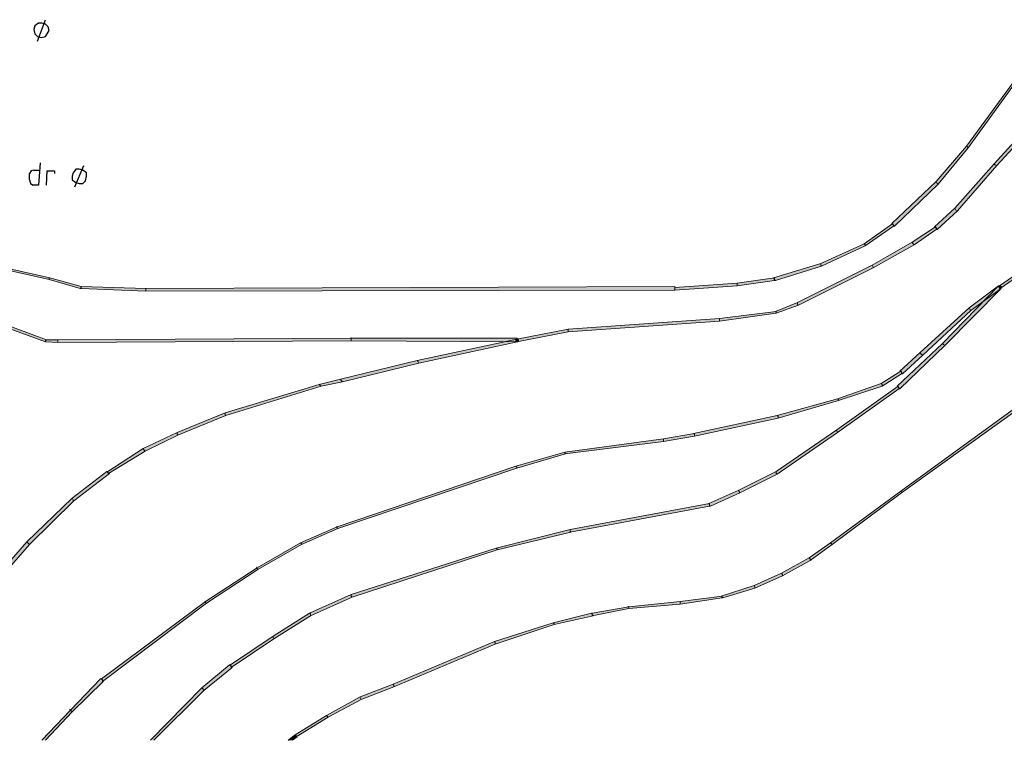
# Model space of a CAD drawing. Header units: millimetres. Extents: x -27 to 2301, y -256 to 766.
# Tile 49 of 97: x 262 to 298, y 11 to 37. Entities that reach past the tile are written whole.
import ezdxf

# ---------------------------------------------------------------- set-up
doc = ezdxf.new("R2010")
doc.units = ezdxf.units.MM
doc.layers.add('SIV-ONDERGROND-ALG', color=251, linetype='Continuous')

msp = doc.modelspace()

# ---------------------------------------------------------------- hatches: boundary and pattern name
at = {"layer": 'SIV-ONDERGROND-ALG'}
h = msp.add_hatch(color=256, dxfattribs=at)
h.dxf.hatch_style = 2
h.paths.add_polyline_path([(296.614, 31.991), (296.646, 31.959), (298.865, 35.015), (298.833, 35.047), (298.801, 35.047), (296.581, 32.024)])
h = msp.add_hatch(color=256, dxfattribs=at)
h.dxf.hatch_style = 2
h.paths.add_polyline_path([(300.345, 34.339), (300.313, 34.372), (297.579, 31.38), (297.611, 31.348), (297.675, 31.316), (300.409, 34.275)])
h = msp.add_hatch(color=256, dxfattribs=at)
h.dxf.hatch_style = 2
h.paths.add_polyline_path([(295.52, 30.673), (295.552, 30.64), (296.646, 31.959), (296.614, 31.991), (296.581, 32.024), (295.488, 30.737)])
h = msp.add_hatch(color=256, dxfattribs=at)
h.dxf.hatch_style = 2
h.paths.add_polyline_path([(297.611, 31.348), (297.579, 31.38), (296.163, 29.772), (296.195, 29.708), (296.26, 29.675), (297.675, 31.316)])
h = msp.add_hatch(color=256, dxfattribs=at)
h.dxf.hatch_style = 2
h.paths.add_polyline_path([(297.546, 31.38), (297.579, 31.412), (297.579, 31.38)])
h = msp.add_hatch(color=256, dxfattribs=at)
h.dxf.hatch_style = 2
h.paths.add_polyline_path([(293.912, 29.193), (293.976, 29.129), (295.552, 30.64), (295.52, 30.673), (295.488, 30.737), (293.88, 29.225)])
h = msp.add_hatch(color=256, dxfattribs=at)
h.dxf.hatch_style = 2
h.paths.add_polyline_path([(296.195, 29.708), (296.163, 29.772), (295.424, 29.097), (295.488, 29.064), (295.52, 29), (296.26, 29.675)])
h = msp.add_hatch(color=256, dxfattribs=at)
h.dxf.hatch_style = 2
h.paths.add_polyline_path([(292.915, 28.453), (292.915, 28.421), (293.944, 29.129), (293.912, 29.193), (293.912, 29.225), (292.882, 28.485)])
h = msp.add_hatch(color=256, dxfattribs=at)
h.dxf.hatch_style = 2
h.paths.add_polyline_path([(293.944, 29.129), (293.976, 29.129), (293.912, 29.193)])
h = msp.add_hatch(color=256, dxfattribs=at)
h.dxf.hatch_style = 2
h.paths.add_polyline_path([(295.488, 29.064), (295.456, 29.097), (294.619, 28.55), (294.652, 28.485), (294.684, 28.453), (295.488, 29)])
h = msp.add_hatch(color=256, dxfattribs=at)
h.dxf.hatch_style = 2
h.paths.add_polyline_path([(295.52, 29), (295.488, 29), (295.488, 29.064)])
h = msp.add_hatch(color=256, dxfattribs=at)
h.dxf.hatch_style = 2
h.paths.add_polyline_path([(294.652, 28.485), (294.619, 28.55), (293.172, 27.713), (293.204, 27.649), (293.204, 27.617), (294.684, 28.453)])
h = msp.add_hatch(color=256, dxfattribs=at)
h.dxf.hatch_style = 2
h.paths.add_polyline_path([(291.306, 27.713), (291.339, 27.681), (292.915, 28.421), (292.915, 28.453), (292.882, 28.485), (291.306, 27.778)])
h = msp.add_hatch(color=256, dxfattribs=at)
h.dxf.hatch_style = 2
h.paths.add_polyline_path([(292.915, 28.421), (292.947, 28.421), (292.915, 28.389)])
h = msp.add_hatch(color=256, dxfattribs=at)
h.dxf.hatch_style = 2
h.paths.add_polyline_path([(299.412, 28.035), (299.412, 28.099), (297.772, 26.974), (297.772, 26.941), (297.804, 26.877), (299.444, 28.003)])
h = msp.add_hatch(color=256, dxfattribs=at)
h.dxf.hatch_style = 2
h.paths.add_polyline_path([(261.972, 27.553), (261.94, 27.52), (263.387, 27.199), (263.387, 27.231), (263.419, 27.263), (261.972, 27.585)])
h = msp.add_hatch(color=256, dxfattribs=at)
h.dxf.hatch_style = 2
h.paths.add_polyline_path([(289.634, 27.199), (289.666, 27.167), (291.339, 27.681), (291.306, 27.713), (291.306, 27.778), (289.602, 27.263)])
h = msp.add_hatch(color=256, dxfattribs=at)
h.dxf.hatch_style = 2
h.paths.add_polyline_path([(293.204, 27.649), (293.172, 27.713), (290.47, 26.362), (290.47, 26.298), (290.502, 26.266), (293.204, 27.617)])
h = msp.add_hatch(color=256, dxfattribs=at)
h.dxf.hatch_style = 2
h.paths.add_polyline_path([(263.387, 27.231), (263.387, 27.199), (264.513, 26.877), (264.545, 26.909), (264.545, 26.941), (263.419, 27.263)])
h = msp.add_hatch(color=256, dxfattribs=at)
h.dxf.hatch_style = 2
h.paths.add_polyline_path([(288.283, 27.006), (288.283, 26.974), (289.634, 27.167), (289.634, 27.263), (288.283, 27.07)])
h = msp.add_hatch(color=256, dxfattribs=at)
h.dxf.hatch_style = 2
h.paths.add_polyline_path([(289.634, 27.167), (289.666, 27.167), (289.634, 27.199)])
h = msp.add_hatch(color=256, dxfattribs=at)
h.dxf.hatch_style = 2
h.paths.add_polyline_path([(263.258, 24.979), (263.291, 25.012), (258.562, 26.781), (258.53, 26.748), (258.498, 26.684), (263.258, 24.947)])
h = msp.add_hatch(color=256, dxfattribs=at)
h.dxf.hatch_style = 2
h.paths.add_polyline_path([(264.513, 26.877), (264.545, 26.877), (264.545, 26.909)])
h = msp.add_hatch(color=256, dxfattribs=at)
h.dxf.hatch_style = 2
h.paths.add_polyline_path([(264.545, 26.909), (264.545, 26.877), (266.893, 26.781), (266.893, 26.877), (264.545, 26.941)])
h = msp.add_hatch(color=256, dxfattribs=at)
h.dxf.hatch_style = 2
h.paths.add_polyline_path([(266.893, 26.813), (266.893, 26.781), (286.031, 26.813), (286.031, 26.941), (266.893, 26.877)])
h = msp.add_hatch(color=256, dxfattribs=at)
h.dxf.hatch_style = 2
h.paths.add_polyline_path([(285.999, 26.813), (285.999, 26.845), (286.031, 26.845), (286.031, 26.813)])
h = msp.add_hatch(color=256, dxfattribs=at)
h.dxf.hatch_style = 2
h.paths.add_polyline_path([(286.031, 26.877), (286.031, 26.813), (288.283, 26.974), (288.283, 27.07), (286.031, 26.909)])
h = msp.add_hatch(color=256, dxfattribs=at)
h.dxf.hatch_style = 2
h.paths.add_polyline_path([(295.745, 24.851), (295.81, 24.819), (297.836, 26.877), (297.772, 26.941), (297.739, 26.974), (295.713, 24.883)])
h = msp.add_hatch(color=256, dxfattribs=at)
h.dxf.hatch_style = 2
h.paths.add_polyline_path([(297.772, 26.941), (297.739, 26.974), (296.678, 26.169), (296.71, 26.105), (296.742, 26.073), (297.836, 26.877)])
h = msp.add_hatch(color=256, dxfattribs=at)
h.dxf.hatch_style = 2
h.paths.add_polyline_path([(297.739, 26.974), (297.804, 26.974), (297.836, 26.941), (297.836, 26.877), (297.772, 26.941)])
h = msp.add_hatch(color=256, dxfattribs=at)
h.dxf.hatch_style = 2
h.paths.add_polyline_path([(297.739, 26.974), (297.804, 26.974), (297.836, 26.941), (297.836, 26.877), (297.772, 26.941)])
h = msp.add_hatch(color=256, dxfattribs=at)
h.dxf.hatch_style = 2
h.paths.add_polyline_path([(297.804, 26.877), (297.772, 26.877), (297.739, 26.941), (297.772, 26.974), (297.772, 26.941)])
h = msp.add_hatch(color=256, dxfattribs=at)
h.dxf.hatch_style = 2
h.paths.add_polyline_path([(290.47, 26.298), (290.47, 26.362), (289.666, 26.041), (289.698, 26.009), (289.698, 25.976), (290.502, 26.266)])
h = msp.add_hatch(color=256, dxfattribs=at)
h.dxf.hatch_style = 2
h.paths.add_polyline_path([(289.698, 26.009), (289.698, 26.041), (287.64, 25.784), (287.64, 25.687), (289.698, 25.976)])
h = msp.add_hatch(color=256, dxfattribs=at)
h.dxf.hatch_style = 2
h.paths.add_polyline_path([(296.71, 26.105), (296.678, 26.169), (294.909, 24.561), (294.941, 24.497), (295.005, 24.465), (296.742, 26.073)])
h = msp.add_hatch(color=256, dxfattribs=at)
h.dxf.hatch_style = 2
h.paths.add_polyline_path([(287.64, 25.719), (287.64, 25.784), (282.172, 25.398), (282.172, 25.301), (287.64, 25.687)])
h = msp.add_hatch(color=256, dxfattribs=at)
h.dxf.hatch_style = 2
h.paths.add_polyline_path([(282.172, 25.333), (282.172, 25.398), (280.306, 25.044), (280.306, 24.947), (282.172, 25.301)])
h = msp.add_hatch(color=256, dxfattribs=at)
h.dxf.hatch_style = 2
h.paths.add_polyline_path([(282.139, 25.398), (282.172, 25.398), (282.172, 25.365), (282.139, 25.365)])
h = msp.add_hatch(color=256, dxfattribs=at)
h.dxf.hatch_style = 2
h.paths.add_polyline_path([(263.709, 24.947), (263.709, 25.012), (263.258, 25.012), (263.258, 24.947), (263.709, 24.915)])
h = msp.add_hatch(color=256, dxfattribs=at)
h.dxf.hatch_style = 2
h.paths.add_polyline_path([(274.323, 25.012), (274.323, 25.076), (263.709, 25.012), (263.709, 24.915), (274.323, 24.979)])
h = msp.add_hatch(color=256, dxfattribs=at)
h.dxf.hatch_style = 2
h.paths.add_polyline_path([(274.291, 25.076), (274.291, 25.108), (274.323, 25.108), (274.323, 25.076)])
h = msp.add_hatch(color=256, dxfattribs=at)
h.dxf.hatch_style = 2
h.paths.add_polyline_path([(280.306, 25.012), (280.306, 25.076), (274.323, 25.076), (274.323, 24.979), (280.306, 24.947)])
h = msp.add_hatch(color=256, dxfattribs=at)
h.dxf.hatch_style = 2
h.paths.add_polyline_path([(280.306, 25.012), (280.306, 25.044), (276.703, 24.272), (276.736, 24.24), (276.768, 24.175), (280.338, 24.947)])
h = msp.add_hatch(color=256, dxfattribs=at)
h.dxf.hatch_style = 2
h.paths.add_polyline_path([(280.306, 24.947), (280.274, 24.947), (280.274, 25.012), (280.306, 25.044), (280.306, 25.012)])
h = msp.add_hatch(color=256, dxfattribs=at)
h.dxf.hatch_style = 2
h.paths.add_polyline_path([(280.306, 25.076), (280.37, 25.012), (280.37, 24.979), (280.306, 24.947), (280.306, 25.012)])
h = msp.add_hatch(color=256, dxfattribs=at)
h.dxf.hatch_style = 2
h.paths.add_polyline_path([(280.306, 25.044), (280.37, 25.044), (280.37, 24.979), (280.338, 24.947), (280.306, 25.012)])
h = msp.add_hatch(color=256, dxfattribs=at)
h.dxf.hatch_style = 2
h.paths.add_polyline_path([(294.137, 23.275), (294.169, 23.242), (295.81, 24.819), (295.745, 24.851), (295.713, 24.883), (294.073, 23.339)])
h = msp.add_hatch(color=256, dxfattribs=at)
h.dxf.hatch_style = 2
h.paths.add_polyline_path([(295.777, 24.819), (295.81, 24.819), (295.81, 24.786), (295.777, 24.786)])
h = msp.add_hatch(color=256, dxfattribs=at)
h.dxf.hatch_style = 2
h.paths.add_polyline_path([(276.736, 24.24), (276.703, 24.272), (273.937, 23.596), (273.969, 23.532), (274.002, 23.5), (276.768, 24.175)])
h = msp.add_hatch(color=256, dxfattribs=at)
h.dxf.hatch_style = 2
h.paths.add_polyline_path([(294.941, 24.497), (294.909, 24.561), (294.169, 23.886), (294.233, 23.854), (294.266, 23.789), (295.005, 24.465)])
h = msp.add_hatch(color=256, dxfattribs=at)
h.dxf.hatch_style = 2
h.paths.add_polyline_path([(294.233, 23.854), (294.201, 23.886), (293.494, 23.435), (293.526, 23.403), (293.526, 23.339), (294.233, 23.789)])
h = msp.add_hatch(color=256, dxfattribs=at)
h.dxf.hatch_style = 2
h.paths.add_polyline_path([(273.969, 23.532), (273.937, 23.596), (273.165, 23.403), (273.197, 23.371), (273.23, 23.339), (274.002, 23.5)])
h = msp.add_hatch(color=256, dxfattribs=at)
h.dxf.hatch_style = 2
h.paths.add_polyline_path([(294.266, 23.789), (294.233, 23.789), (294.233, 23.854)])
h = msp.add_hatch(color=256, dxfattribs=at)
h.dxf.hatch_style = 2
h.paths.add_polyline_path([(273.197, 23.371), (273.165, 23.403), (269.756, 22.374), (269.756, 22.31), (269.788, 22.278), (273.23, 23.339)])
h = msp.add_hatch(color=256, dxfattribs=at)
h.dxf.hatch_style = 2
h.paths.add_polyline_path([(273.165, 23.403), (273.165, 23.435), (273.197, 23.403)])
h = msp.add_hatch(color=256, dxfattribs=at)
h.dxf.hatch_style = 2
h.paths.add_polyline_path([(291.885, 21.731), (291.918, 21.666), (294.137, 23.242), (294.137, 23.275), (294.105, 23.339), (291.885, 21.763)])
h = msp.add_hatch(color=256, dxfattribs=at)
h.dxf.hatch_style = 2
h.paths.add_polyline_path([(293.526, 23.403), (293.494, 23.435), (291.918, 22.889), (291.95, 22.856), (291.95, 22.824), (293.526, 23.339)])
h = msp.add_hatch(color=256, dxfattribs=at)
h.dxf.hatch_style = 2
h.paths.add_polyline_path([(293.526, 23.339), (293.526, 23.371), (293.558, 23.371), (293.558, 23.339)])
h = msp.add_hatch(color=256, dxfattribs=at)
h.dxf.hatch_style = 2
h.paths.add_polyline_path([(294.137, 23.242), (294.169, 23.242), (294.137, 23.275)])
h = msp.add_hatch(color=256, dxfattribs=at)
h.dxf.hatch_style = 2
h.paths.add_polyline_path([(291.95, 22.856), (291.918, 22.889), (289.73, 22.278), (289.762, 22.245), (289.762, 22.181), (291.95, 22.824)])
h = msp.add_hatch(color=256, dxfattribs=at)
h.dxf.hatch_style = 2
h.paths.add_polyline_path([(298.769, 22.824), (298.769, 22.856), (294.201, 19.543), (294.233, 19.511), (294.233, 19.479), (298.801, 22.76)])
h = msp.add_hatch(color=256, dxfattribs=at)
h.dxf.hatch_style = 2
h.paths.add_polyline_path([(269.756, 22.31), (269.756, 22.374), (268.019, 21.666), (268.019, 21.602), (268.051, 21.57), (269.788, 22.278)])
h = msp.add_hatch(color=256, dxfattribs=at)
h.dxf.hatch_style = 2
h.paths.add_polyline_path([(269.724, 22.374), (269.756, 22.374), (269.756, 22.342), (269.724, 22.342)])
h = msp.add_hatch(color=256, dxfattribs=at)
h.dxf.hatch_style = 2
h.paths.add_polyline_path([(289.762, 22.245), (289.73, 22.278), (286.707, 21.634), (286.739, 21.602), (286.739, 21.538), (289.762, 22.181)])
h = msp.add_hatch(color=256, dxfattribs=at)
h.dxf.hatch_style = 2
h.paths.add_polyline_path([(289.698, 20.187), (289.73, 20.155), (291.918, 21.666), (291.885, 21.731), (291.885, 21.763), (289.698, 20.251)])
h = msp.add_hatch(color=256, dxfattribs=at)
h.dxf.hatch_style = 2
h.paths.add_polyline_path([(268.019, 21.602), (268.019, 21.666), (266.797, 21.087), (266.829, 21.023), (266.861, 20.991), (268.051, 21.57)])
h = msp.add_hatch(color=256, dxfattribs=at)
h.dxf.hatch_style = 2
h.paths.add_polyline_path([(267.987, 21.666), (268.019, 21.666), (268.019, 21.634), (267.987, 21.634)])
h = msp.add_hatch(color=256, dxfattribs=at)
h.dxf.hatch_style = 2
h.paths.add_polyline_path([(285.613, 21.409), (285.613, 21.441), (282.043, 20.959), (282.043, 20.894), (285.613, 21.345)])
h = msp.add_hatch(color=256, dxfattribs=at)
h.dxf.hatch_style = 2
h.paths.add_polyline_path([(286.739, 21.602), (286.739, 21.634), (285.613, 21.441), (285.613, 21.345), (286.739, 21.538)])
h = msp.add_hatch(color=256, dxfattribs=at)
h.dxf.hatch_style = 2
h.paths.add_polyline_path([(266.829, 21.023), (266.797, 21.087), (265.51, 20.251), (265.51, 20.219), (265.542, 20.187), (266.861, 20.991)])
h = msp.add_hatch(color=256, dxfattribs=at)
h.dxf.hatch_style = 2
h.paths.add_polyline_path([(266.797, 21.087), (266.829, 21.087), (266.797, 21.055)])
h = msp.add_hatch(color=256, dxfattribs=at)
h.dxf.hatch_style = 2
h.paths.add_polyline_path([(282.043, 20.927), (282.043, 20.959), (280.274, 20.444), (280.306, 20.412), (280.306, 20.38), (282.075, 20.894)])
h = msp.add_hatch(color=256, dxfattribs=at)
h.dxf.hatch_style = 2
h.paths.add_polyline_path([(280.306, 20.412), (280.274, 20.444), (273.809, 18.257), (273.809, 18.225), (273.841, 18.193), (280.306, 20.38)])
h = msp.add_hatch(color=256, dxfattribs=at)
h.dxf.hatch_style = 2
h.paths.add_polyline_path([(265.51, 20.219), (265.478, 20.251), (264.223, 19.286), (264.256, 19.222), (264.288, 19.19), (265.574, 20.187)])
h = msp.add_hatch(color=256, dxfattribs=at)
h.dxf.hatch_style = 2
h.paths.add_polyline_path([(265.51, 20.251), (265.478, 20.251), (265.51, 20.219)])
h = msp.add_hatch(color=256, dxfattribs=at)
h.dxf.hatch_style = 2
h.paths.add_polyline_path([(288.347, 19.543), (288.379, 19.479), (289.73, 20.155), (289.698, 20.187), (289.698, 20.251), (288.347, 19.576)])
h = msp.add_hatch(color=256, dxfattribs=at)
h.dxf.hatch_style = 2
h.paths.add_polyline_path([(264.256, 19.222), (264.223, 19.286), (262.583, 17.71), (262.615, 17.678), (262.679, 17.614), (264.288, 19.19)])
h = msp.add_hatch(color=256, dxfattribs=at)
h.dxf.hatch_style = 2
h.paths.add_polyline_path([(264.191, 19.286), (264.223, 19.286), (264.223, 19.254), (264.191, 19.254)])
h = msp.add_hatch(color=256, dxfattribs=at)
h.dxf.hatch_style = 2
h.paths.add_polyline_path([(287.286, 19.029), (287.318, 18.997), (288.379, 19.479), (288.347, 19.543), (288.347, 19.576), (287.254, 19.093)])
h = msp.add_hatch(color=256, dxfattribs=at)
h.dxf.hatch_style = 2
h.paths.add_polyline_path([(294.233, 19.511), (294.201, 19.543), (291.66, 17.678), (291.692, 17.646), (291.725, 17.614), (294.233, 19.479)])
h = msp.add_hatch(color=256, dxfattribs=at)
h.dxf.hatch_style = 2
h.paths.add_polyline_path([(294.201, 19.543), (294.201, 19.576), (294.233, 19.543)])
h = msp.add_hatch(color=256, dxfattribs=at)
h.dxf.hatch_style = 2
h.paths.add_polyline_path([(282.236, 18.128), (282.236, 18.064), (287.286, 18.997), (287.286, 19.093), (282.236, 18.16)])
h = msp.add_hatch(color=256, dxfattribs=at)
h.dxf.hatch_style = 2
h.paths.add_polyline_path([(287.286, 18.997), (287.318, 18.997), (287.286, 19.029)])
h = msp.add_hatch(color=256, dxfattribs=at)
h.dxf.hatch_style = 2
h.paths.add_polyline_path([(273.809, 18.225), (273.809, 18.257), (272.49, 17.678), (272.522, 17.646), (272.522, 17.614), (273.841, 18.193)])
h = msp.add_hatch(color=256, dxfattribs=at)
h.dxf.hatch_style = 2
h.paths.add_polyline_path([(273.776, 18.257), (273.776, 18.289), (273.809, 18.289), (273.809, 18.257)])
h = msp.add_hatch(color=256, dxfattribs=at)
h.dxf.hatch_style = 2
h.paths.add_polyline_path([(279.598, 17.453), (279.598, 17.421), (282.268, 18.064), (282.236, 18.128), (282.236, 18.16), (279.566, 17.485)])
h = msp.add_hatch(color=256, dxfattribs=at)
h.dxf.hatch_style = 2
h.paths.add_polyline_path([(262.615, 17.678), (262.583, 17.71), (259.817, 14.558), (259.849, 14.526), (259.913, 14.461), (262.679, 17.614)])
h = msp.add_hatch(color=256, dxfattribs=at)
h.dxf.hatch_style = 2
h.paths.add_polyline_path([(272.522, 17.646), (272.49, 17.678), (270.914, 16.777), (270.914, 16.745), (270.946, 16.713), (272.522, 17.614)])
h = msp.add_hatch(color=256, dxfattribs=at)
h.dxf.hatch_style = 2
h.paths.add_polyline_path([(274.323, 15.748), (274.355, 15.716), (279.598, 17.421), (279.598, 17.453), (279.566, 17.485), (274.323, 15.812)])
h = msp.add_hatch(color=256, dxfattribs=at)
h.dxf.hatch_style = 2
h.paths.add_polyline_path([(291.692, 17.646), (291.66, 17.678), (290.888, 17.131), (290.92, 17.099), (290.92, 17.035), (291.725, 17.614)])
h = msp.add_hatch(color=256, dxfattribs=at)
h.dxf.hatch_style = 2
h.paths.add_polyline_path([(290.92, 17.099), (290.888, 17.131), (289.891, 16.584), (289.923, 16.52), (289.923, 16.488), (290.92, 17.035)])
h = msp.add_hatch(color=256, dxfattribs=at)
h.dxf.hatch_style = 2
h.paths.add_polyline_path([(270.914, 16.745), (270.914, 16.777), (269.048, 15.555), (269.048, 15.523), (269.08, 15.491), (270.946, 16.713)])
h = msp.add_hatch(color=256, dxfattribs=at)
h.dxf.hatch_style = 2
h.paths.add_polyline_path([(270.882, 16.777), (270.882, 16.809), (270.914, 16.809), (270.914, 16.777)])
h = msp.add_hatch(color=256, dxfattribs=at)
h.dxf.hatch_style = 2
h.paths.add_polyline_path([(289.923, 16.52), (289.891, 16.584), (288.894, 16.134), (288.926, 16.07), (288.926, 16.037), (289.923, 16.488)])
h = msp.add_hatch(color=256, dxfattribs=at)
h.dxf.hatch_style = 2
h.paths.add_polyline_path([(288.926, 16.07), (288.894, 16.134), (287.704, 15.748), (287.736, 15.716), (287.768, 15.684), (288.926, 16.037)])
h = msp.add_hatch(color=256, dxfattribs=at)
h.dxf.hatch_style = 2
h.paths.add_polyline_path([(272.844, 15.105), (272.844, 15.04), (274.355, 15.716), (274.323, 15.748), (274.323, 15.812), (272.811, 15.137)])
h = msp.add_hatch(color=256, dxfattribs=at)
h.dxf.hatch_style = 2
h.paths.add_polyline_path([(274.291, 15.812), (274.323, 15.812), (274.323, 15.78), (274.291, 15.78)])
h = msp.add_hatch(color=256, dxfattribs=at)
h.dxf.hatch_style = 2
h.paths.add_polyline_path([(287.736, 15.716), (287.736, 15.748), (286.224, 15.555), (286.224, 15.459), (287.736, 15.684)])
h = msp.add_hatch(color=256, dxfattribs=at)
h.dxf.hatch_style = 2
h.paths.add_polyline_path([(287.768, 15.684), (287.736, 15.684), (287.736, 15.716)])
h = msp.add_hatch(color=256, dxfattribs=at)
h.dxf.hatch_style = 2
h.paths.add_polyline_path([(269.048, 15.523), (269.048, 15.555), (265.285, 12.757), (265.317, 12.724), (265.317, 12.66), (269.08, 15.491)])
h = msp.add_hatch(color=256, dxfattribs=at)
h.dxf.hatch_style = 2
h.paths.add_polyline_path([(269.016, 15.555), (269.016, 15.587), (269.048, 15.587), (269.048, 15.555)])
h = msp.add_hatch(color=256, dxfattribs=at)
h.dxf.hatch_style = 2
h.paths.add_polyline_path([(284.359, 15.33), (284.359, 15.362), (283.04, 15.137), (283.04, 15.04), (284.359, 15.298)])
h = msp.add_hatch(color=256, dxfattribs=at)
h.dxf.hatch_style = 2
h.paths.add_polyline_path([(284.327, 15.362), (284.327, 15.394), (284.359, 15.394), (284.359, 15.362)])
h = msp.add_hatch(color=256, dxfattribs=at)
h.dxf.hatch_style = 2
h.paths.add_polyline_path([(286.224, 15.491), (286.224, 15.555), (284.359, 15.362), (284.359, 15.298), (286.224, 15.459)])
h = msp.add_hatch(color=256, dxfattribs=at)
h.dxf.hatch_style = 2
h.paths.add_polyline_path([(271.493, 14.268), (271.525, 14.204), (272.844, 15.04), (272.844, 15.105), (272.811, 15.137), (271.493, 14.301)])
h = msp.add_hatch(color=256, dxfattribs=at)
h.dxf.hatch_style = 2
h.paths.add_polyline_path([(283.04, 15.105), (283.008, 15.137), (281.625, 14.783), (281.657, 14.751), (281.657, 14.719), (283.072, 15.04)])
h = msp.add_hatch(color=256, dxfattribs=at)
h.dxf.hatch_style = 2
h.paths.add_polyline_path([(283.04, 15.137), (283.008, 15.137), (283.04, 15.105)])
h = msp.add_hatch(color=256, dxfattribs=at)
h.dxf.hatch_style = 2
h.paths.add_polyline_path([(281.657, 14.751), (281.625, 14.783), (279.502, 14.108), (279.534, 14.075), (279.534, 14.011), (281.657, 14.719)])
h = msp.add_hatch(color=256, dxfattribs=at)
h.dxf.hatch_style = 2
h.paths.add_polyline_path([(269.949, 13.239), (269.981, 13.175), (271.525, 14.204), (271.493, 14.268), (271.493, 14.301), (269.949, 13.271)])
h = msp.add_hatch(color=256, dxfattribs=at)
h.dxf.hatch_style = 2
h.paths.add_polyline_path([(279.534, 14.075), (279.502, 14.108), (275.835, 12.564), (275.867, 12.531), (275.867, 12.467), (279.534, 14.011)])
h = msp.add_hatch(color=256, dxfattribs=at)
h.dxf.hatch_style = 2
h.paths.add_polyline_path([(268.952, 12.403), (268.984, 12.338), (270.013, 13.175), (269.949, 13.239), (269.917, 13.271), (268.919, 12.435)])
h = msp.add_hatch(color=256, dxfattribs=at)
h.dxf.hatch_style = 2
h.paths.add_polyline_path([(269.917, 13.271), (269.949, 13.271), (269.949, 13.239)])
h = msp.add_hatch(color=256, dxfattribs=at)
h.dxf.hatch_style = 2
h.paths.add_polyline_path([(265.317, 12.724), (265.253, 12.757), (264.159, 11.631), (264.191, 11.599), (264.223, 11.567), (265.349, 12.66)])
h = msp.add_hatch(color=256, dxfattribs=at)
h.dxf.hatch_style = 2
h.paths.add_polyline_path([(265.285, 12.757), (265.253, 12.757), (265.317, 12.724)])
h = msp.add_hatch(color=256, dxfattribs=at)
h.dxf.hatch_style = 2
h.paths.add_polyline_path([(275.867, 12.531), (275.835, 12.564), (274.645, 12.113), (274.645, 12.081), (274.677, 12.017), (275.867, 12.467)])
h = msp.add_hatch(color=256, dxfattribs=at)
h.dxf.hatch_style = 2
h.paths.add_polyline_path([(275.867, 12.467), (275.867, 12.499), (275.899, 12.467)])
h = msp.add_hatch(color=256, dxfattribs=at)
h.dxf.hatch_style = 2
h.paths.add_polyline_path([(268.919, 12.435), (267.054, 10.537), (267.183, 10.537), (268.984, 12.338), (268.952, 12.403)])
h = msp.add_hatch(color=256, dxfattribs=at)
h.dxf.hatch_style = 2
h.paths.add_polyline_path([(274.645, 12.081), (274.645, 12.113), (273.423, 11.438), (273.455, 11.406), (273.487, 11.374), (274.677, 12.017)])
h = msp.add_hatch(color=256, dxfattribs=at)
h.dxf.hatch_style = 2
h.paths.add_polyline_path([(264.159, 11.631), (263.13, 10.537), (263.258, 10.537), (264.223, 11.567), (264.191, 11.599)])
h = msp.add_hatch(color=256, dxfattribs=at)
h.dxf.hatch_style = 2
h.paths.add_polyline_path([(264.127, 11.631), (264.127, 11.663), (264.159, 11.663), (264.159, 11.631)])
h = msp.add_hatch(color=256, dxfattribs=at)
h.dxf.hatch_style = 2
h.paths.add_polyline_path([(273.455, 11.406), (273.423, 11.438), (272.297, 10.73), (272.329, 10.698), (272.329, 10.666), (273.487, 11.374)])
h = msp.add_hatch(color=256, dxfattribs=at)
h.dxf.hatch_style = 2
h.paths.add_polyline_path([(273.423, 11.438), (273.423, 11.47), (273.455, 11.438)])
h = msp.add_hatch(color=256, dxfattribs=at)
h.dxf.hatch_style = 2
h.paths.add_polyline_path([(272.297, 10.73), (272.04, 10.537), (272.2, 10.537), (272.361, 10.666), (272.329, 10.698)])

# ---------------------------------------------------------------- linework, layer by layer
at = {"layer": 'SIV-ONDERGROND-ALG', "lineweight": 25}
for points in [[(263.387, 36.205), (263.355, 36.334), (263.258, 36.43), (263.13, 36.462), (263.001, 36.462), (262.872, 36.366), (262.84, 36.237), (262.872, 36.076), (262.969, 35.98), (263.098, 35.948), (263.258, 35.98), (263.323, 36.076), (263.387, 36.205)], [(262.969, 35.819), (263.258, 36.591)], [(263.065, 31.412), (263.001, 30.608), (262.808, 30.608)], [(262.84, 31.155), (262.744, 31.123), (262.679, 31.026)], [(262.679, 30.801), (262.679, 31.026)], [(262.84, 31.155), (263.065, 31.155)], [(263.291, 30.608), (263.323, 31.123), (263.58, 31.123), (263.58, 31.026)], [(264.738, 30.93), (264.738, 31.059), (264.609, 31.155), (264.481, 31.187), (264.352, 31.187), (264.256, 31.059), (264.223, 30.93), (264.223, 30.801), (264.352, 30.705), (264.481, 30.673), (264.609, 30.673), (264.706, 30.769), (264.738, 30.93)], [(264.32, 30.544), (264.642, 31.316)], [(262.679, 30.801), (262.712, 30.673), (262.808, 30.608)]]:
    msp.add_lwpolyline(points, dxfattribs=at)
at = {"layer": 'SIV-ONDERGROND-ALG', "lineweight": 5}
for points in [[(296.614, 31.991), (296.646, 31.959), (298.865, 35.015), (298.833, 35.047), (298.801, 35.047), (296.581, 32.024), (296.614, 31.991)], [(300.345, 34.339), (300.313, 34.372), (297.579, 31.38), (297.611, 31.348), (297.675, 31.316), (300.409, 34.275), (300.345, 34.339)], [(295.52, 30.673), (295.552, 30.64), (296.646, 31.959), (296.614, 31.991), (296.581, 32.024), (295.488, 30.737), (295.52, 30.673)], [(296.646, 31.959), (296.646, 31.959)], [(297.611, 31.348), (297.579, 31.38), (296.163, 29.772), (296.195, 29.708), (296.26, 29.675), (297.675, 31.316), (297.611, 31.348)], [(293.912, 29.193), (293.976, 29.129), (295.552, 30.64), (295.52, 30.673), (295.488, 30.737), (293.88, 29.225), (293.912, 29.193)], [(296.195, 29.708), (296.163, 29.772), (295.424, 29.097), (295.488, 29.064), (295.52, 29), (296.26, 29.675), (296.195, 29.708)], [(292.915, 28.453), (292.915, 28.421), (293.944, 29.129), (293.912, 29.193), (293.912, 29.225), (292.882, 28.485), (292.915, 28.453)], [(293.944, 29.129), (293.976, 29.129)], [(295.488, 29.064), (295.456, 29.097), (294.619, 28.55), (294.652, 28.485), (294.684, 28.453), (295.488, 29), (295.488, 29.064)], [(295.52, 29), (295.488, 29)], [(294.652, 28.485), (294.619, 28.55), (293.172, 27.713), (293.204, 27.649), (293.204, 27.617), (294.684, 28.453), (294.652, 28.485)], [(291.306, 27.713), (291.339, 27.681), (292.915, 28.421), (292.915, 28.453), (292.882, 28.485), (291.306, 27.778), (291.306, 27.713)], [(299.412, 28.035), (299.412, 28.099), (297.772, 26.974), (297.772, 26.941), (297.804, 26.877), (299.444, 28.003), (299.412, 28.035)], [(261.972, 27.553), (261.94, 27.52), (263.387, 27.199), (263.387, 27.231), (263.419, 27.263), (261.972, 27.585), (261.972, 27.553)], [(289.634, 27.199), (289.666, 27.167), (291.339, 27.681), (291.306, 27.713), (291.306, 27.778), (289.602, 27.263), (289.634, 27.199)], [(293.204, 27.649), (293.172, 27.713), (290.47, 26.362), (290.47, 26.298), (290.502, 26.266), (293.204, 27.617), (293.204, 27.649)], [(263.387, 27.231), (263.387, 27.199), (264.513, 26.877), (264.545, 26.909), (264.545, 26.941), (263.419, 27.263), (263.387, 27.231)], [(288.283, 27.006), (288.283, 26.974), (289.634, 27.167), (289.634, 27.263), (288.283, 27.07), (288.283, 27.006)], [(289.634, 27.167), (289.666, 27.167)], [(263.258, 24.979), (263.291, 25.012), (258.562, 26.781), (258.53, 26.748), (258.498, 26.684), (263.258, 24.947), (263.258, 24.979)], [(264.513, 26.877), (264.545, 26.877)], [(264.545, 26.909), (264.545, 26.877), (266.893, 26.781), (266.893, 26.877), (264.545, 26.941), (264.545, 26.909)], [(266.893, 26.813), (266.893, 26.781), (286.031, 26.813), (286.031, 26.941), (266.893, 26.877), (266.893, 26.813)], [(286.031, 26.877), (286.031, 26.813), (288.283, 26.974), (288.283, 27.07), (286.031, 26.909), (286.031, 26.877)], [(295.745, 24.851), (295.81, 24.819), (297.836, 26.877), (297.772, 26.941), (297.739, 26.974), (295.713, 24.883), (295.745, 24.851)], [(297.772, 26.941), (297.739, 26.974), (296.678, 26.169), (296.71, 26.105), (296.742, 26.073), (297.836, 26.877), (297.772, 26.941)], [(297.739, 26.974), (297.804, 26.974), (297.836, 26.941), (297.836, 26.877)], [(297.739, 26.974), (297.804, 26.974), (297.836, 26.941), (297.836, 26.877)], [(297.804, 26.877), (297.772, 26.877), (297.739, 26.941), (297.772, 26.974)], [(290.47, 26.298), (290.47, 26.362), (289.666, 26.041), (289.698, 26.009), (289.698, 25.976), (290.502, 26.266), (290.47, 26.298)], [(289.698, 26.009), (289.698, 26.041), (287.64, 25.784), (287.64, 25.687), (289.698, 25.976), (289.698, 26.009)], [(296.71, 26.105), (296.678, 26.169), (294.909, 24.561), (294.941, 24.497), (295.005, 24.465), (296.742, 26.073), (296.71, 26.105)], [(287.64, 25.719), (287.64, 25.784), (282.172, 25.398), (282.172, 25.301), (287.64, 25.687), (287.64, 25.719)], [(289.698, 25.976), (289.698, 25.976)], [(282.172, 25.333), (282.172, 25.398), (280.306, 25.044), (280.306, 24.947), (282.172, 25.301), (282.172, 25.333)], [(263.709, 24.947), (263.709, 25.012), (263.258, 25.012), (263.258, 24.947), (263.709, 24.915), (263.709, 24.947)], [(263.258, 24.947), (263.258, 24.947)], [(274.323, 25.012), (274.323, 25.076), (263.709, 25.012), (263.709, 24.915), (274.323, 24.979), (274.323, 25.012)], [(280.306, 25.012), (280.306, 25.076), (274.323, 25.076), (274.323, 24.979), (280.306, 24.947), (280.306, 25.012)], [(280.306, 25.012), (280.306, 25.044), (276.703, 24.272), (276.736, 24.24), (276.768, 24.175), (280.338, 24.947), (280.306, 25.012)], [(280.306, 24.947), (280.274, 24.947), (280.274, 25.012), (280.306, 25.044)], [(280.306, 25.076), (280.37, 25.012), (280.37, 24.979), (280.306, 24.947)], [(280.306, 25.044), (280.37, 25.044), (280.37, 24.979), (280.338, 24.947)], [(294.137, 23.275), (294.169, 23.242), (295.81, 24.819), (295.745, 24.851), (295.713, 24.883), (294.073, 23.339), (294.137, 23.275)], [(276.736, 24.24), (276.703, 24.272), (273.937, 23.596), (273.969, 23.532), (274.002, 23.5), (276.768, 24.175), (276.736, 24.24)], [(294.941, 24.497), (294.909, 24.561), (294.169, 23.886), (294.233, 23.854), (294.266, 23.789), (295.005, 24.465), (294.941, 24.497)], [(294.233, 23.854), (294.201, 23.886), (293.494, 23.435), (293.526, 23.403), (293.526, 23.339), (294.233, 23.789), (294.233, 23.854)], [(273.969, 23.532), (273.937, 23.596), (273.165, 23.403), (273.197, 23.371), (273.23, 23.339), (274.002, 23.5), (273.969, 23.532)], [(294.266, 23.789), (294.233, 23.789)], [(273.197, 23.371), (273.165, 23.403), (269.756, 22.374), (269.756, 22.31), (269.788, 22.278), (273.23, 23.339), (273.197, 23.371)], [(291.885, 21.731), (291.918, 21.666), (294.137, 23.242), (294.137, 23.275), (294.105, 23.339), (291.885, 21.763), (291.885, 21.731)], [(293.526, 23.403), (293.494, 23.435), (291.918, 22.889), (291.95, 22.856), (291.95, 22.824), (293.526, 23.339), (293.526, 23.403)], [(294.137, 23.242), (294.169, 23.242)], [(291.95, 22.856), (291.918, 22.889), (289.73, 22.278), (289.762, 22.245), (289.762, 22.181), (291.95, 22.824), (291.95, 22.856)], [(298.769, 22.824), (298.769, 22.856), (294.201, 19.543), (294.233, 19.511), (294.233, 19.479), (298.801, 22.76), (298.769, 22.824)], [(269.756, 22.31), (269.756, 22.374), (268.019, 21.666), (268.019, 21.602), (268.051, 21.57), (269.788, 22.278), (269.756, 22.31)], [(289.762, 22.245), (289.73, 22.278), (286.707, 21.634), (286.739, 21.602), (286.739, 21.538), (289.762, 22.181), (289.762, 22.245)], [(289.698, 20.187), (289.73, 20.155), (291.918, 21.666), (291.885, 21.731), (291.885, 21.763), (289.698, 20.251), (289.698, 20.187)], [(268.019, 21.602), (268.019, 21.666), (266.797, 21.087), (266.829, 21.023), (266.861, 20.991), (268.051, 21.57), (268.019, 21.602)], [(285.613, 21.409), (285.613, 21.441), (282.043, 20.959), (282.043, 20.894), (285.613, 21.345), (285.613, 21.409)], [(286.739, 21.602), (286.739, 21.634), (285.613, 21.441), (285.613, 21.345), (286.739, 21.538), (286.739, 21.602)], [(286.739, 21.538), (286.739, 21.538)], [(266.829, 21.023), (266.797, 21.087), (265.51, 20.251), (265.51, 20.219), (265.542, 20.187), (266.861, 20.991), (266.829, 21.023)], [(282.043, 20.927), (282.043, 20.959), (280.274, 20.444), (280.306, 20.412), (280.306, 20.38), (282.075, 20.894), (282.043, 20.927)], [(282.043, 20.959), (282.043, 20.959)], [(280.306, 20.412), (280.274, 20.444), (273.809, 18.257), (273.809, 18.225), (273.841, 18.193), (280.306, 20.38), (280.306, 20.412)], [(265.51, 20.219), (265.478, 20.251), (264.223, 19.286), (264.256, 19.222), (264.288, 19.19), (265.574, 20.187), (265.51, 20.219)], [(265.51, 20.251), (265.478, 20.251)], [(288.347, 19.543), (288.379, 19.479), (289.73, 20.155), (289.698, 20.187), (289.698, 20.251), (288.347, 19.576), (288.347, 19.543)], [(264.256, 19.222), (264.223, 19.286), (262.583, 17.71), (262.615, 17.678), (262.679, 17.614), (264.288, 19.19), (264.256, 19.222)], [(287.286, 19.029), (287.318, 18.997), (288.379, 19.479), (288.347, 19.543), (288.347, 19.576), (287.254, 19.093), (287.286, 19.029)], [(294.233, 19.511), (294.201, 19.543), (291.66, 17.678), (291.692, 17.646), (291.725, 17.614), (294.233, 19.479), (294.233, 19.511)], [(282.236, 18.128), (282.236, 18.064), (287.286, 18.997), (287.286, 19.093), (282.236, 18.16), (282.236, 18.128)], [(287.286, 18.997), (287.318, 18.997)], [(273.809, 18.225), (273.809, 18.257), (272.49, 17.678), (272.522, 17.646), (272.522, 17.614), (273.841, 18.193), (273.809, 18.225)], [(279.598, 17.453), (279.598, 17.421), (282.268, 18.064), (282.236, 18.128), (282.236, 18.16), (279.566, 17.485), (279.598, 17.453)], [(282.236, 18.16), (282.236, 18.16)], [(262.615, 17.678), (262.583, 17.71), (259.817, 14.558), (259.849, 14.526), (259.913, 14.461), (262.679, 17.614), (262.615, 17.678)], [(272.522, 17.646), (272.49, 17.678), (270.914, 16.777), (270.914, 16.745), (270.946, 16.713), (272.522, 17.614), (272.522, 17.646)], [(274.323, 15.748), (274.355, 15.716), (279.598, 17.421), (279.598, 17.453), (279.566, 17.485), (274.323, 15.812), (274.323, 15.748)], [(291.692, 17.646), (291.66, 17.678), (290.888, 17.131), (290.92, 17.099), (290.92, 17.035), (291.725, 17.614), (291.692, 17.646)], [(290.92, 17.099), (290.888, 17.131), (289.891, 16.584), (289.923, 16.52), (289.923, 16.488), (290.92, 17.035), (290.92, 17.099)], [(270.914, 16.745), (270.914, 16.777), (269.048, 15.555), (269.048, 15.523), (269.08, 15.491), (270.946, 16.713), (270.914, 16.745)], [(289.923, 16.52), (289.891, 16.584), (288.894, 16.134), (288.926, 16.07), (288.926, 16.037), (289.923, 16.488), (289.923, 16.52)], [(288.926, 16.07), (288.894, 16.134), (287.704, 15.748), (287.736, 15.716), (287.768, 15.684), (288.926, 16.037), (288.926, 16.07)], [(272.844, 15.105), (272.844, 15.04), (274.355, 15.716), (274.323, 15.748), (274.323, 15.812), (272.811, 15.137), (272.844, 15.105)], [(287.736, 15.716), (287.736, 15.748), (286.224, 15.555), (286.224, 15.459), (287.736, 15.684), (287.736, 15.716)], [(287.768, 15.684), (287.736, 15.684)], [(269.048, 15.523), (269.048, 15.555), (265.285, 12.757), (265.317, 12.724), (265.317, 12.66), (269.08, 15.491), (269.048, 15.523)], [(284.359, 15.33), (284.359, 15.362), (283.04, 15.137), (283.04, 15.04), (284.359, 15.298), (284.359, 15.33)], [(286.224, 15.491), (286.224, 15.555), (284.359, 15.362), (284.359, 15.298), (286.224, 15.459), (286.224, 15.491)], [(271.493, 14.268), (271.525, 14.204), (272.844, 15.04), (272.844, 15.105), (272.811, 15.137), (271.493, 14.301), (271.493, 14.268)], [(283.04, 15.105), (283.008, 15.137), (281.625, 14.783), (281.657, 14.751), (281.657, 14.719), (283.072, 15.04), (283.04, 15.105)], [(283.04, 15.137), (283.008, 15.137)], [(281.657, 14.751), (281.625, 14.783), (279.502, 14.108), (279.534, 14.075), (279.534, 14.011), (281.657, 14.719), (281.657, 14.751)], [(269.949, 13.239), (269.981, 13.175), (271.525, 14.204), (271.493, 14.268), (271.493, 14.301), (269.949, 13.271), (269.949, 13.239)], [(279.534, 14.075), (279.502, 14.108), (275.835, 12.564), (275.867, 12.531), (275.867, 12.467), (279.534, 14.011), (279.534, 14.075)], [(268.952, 12.403), (268.984, 12.338), (270.013, 13.175), (269.949, 13.239), (269.917, 13.271), (268.919, 12.435), (268.952, 12.403)], [(269.917, 13.271), (269.949, 13.271)], [(265.317, 12.724), (265.253, 12.757), (264.159, 11.631), (264.191, 11.599), (264.223, 11.567), (265.349, 12.66), (265.317, 12.724)], [(265.285, 12.757), (265.253, 12.757)], [(275.867, 12.531), (275.835, 12.564), (274.645, 12.113), (274.645, 12.081), (274.677, 12.017), (275.867, 12.467), (275.867, 12.531)], [(268.984, 12.338), (268.952, 12.403), (268.919, 12.435), (267.054, 10.537)], [(267.183, 10.537), (268.984, 12.338)], [(274.645, 12.081), (274.645, 12.113), (273.423, 11.438), (273.455, 11.406), (273.487, 11.374), (274.677, 12.017), (274.645, 12.081)], [(264.223, 11.567), (264.191, 11.599), (264.159, 11.631), (263.13, 10.537), (263.13, 10.537)], [(263.258, 10.537), (264.223, 11.567)], [(273.455, 11.406), (273.423, 11.438), (272.297, 10.73), (272.329, 10.698), (272.329, 10.666), (273.487, 11.374), (273.455, 11.406)], [(272.361, 10.666), (272.329, 10.698), (272.297, 10.73), (272.04, 10.537), (272.072, 10.537)], [(263.13, 10.537), (263.13, 10.537)], [(267.054, 10.537), (267.054, 10.537)], [(267.054, 10.537), (267.054, 10.537)], [(272.04, 10.537), (272.04, 10.537)], [(272.2, 10.537), (272.361, 10.666)]]:
    msp.add_lwpolyline(points, dxfattribs=at)

doc.saveas('drawing.dxf')
